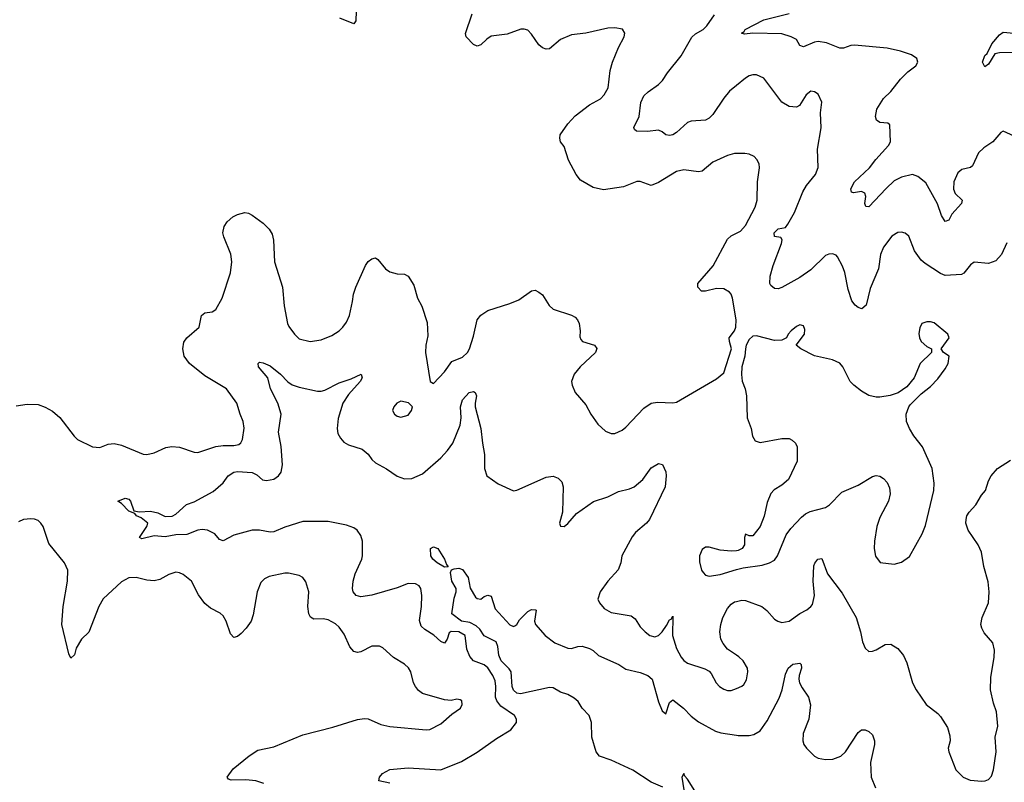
# Model space of a CAD drawing. Header units: inches. Extents: x 2220522 to 2384314, y 721474 to 893490.
# Tile 187 of 256: x 2276049 to 2281476, y 854921 to 859124. Entities that reach past the tile are written whole.
import ezdxf

# ---------------------------------------------------------------- set-up
doc = ezdxf.new("R2010")
doc.units = ezdxf.units.IN
doc.header["$MEASUREMENT"] = 0
doc.layers.add('C2875', color=7, linetype='Continuous')
doc.layers.add('C2885', color=7, linetype='Continuous')

msp = doc.modelspace()

# ---------------------------------------------------------------- linework, layer by layer
at = {"layer": 'C2875', "color": 5}
for points, elevation in [([(2277903.1, 859170), (2277902, 859118), (2277890, 859100.9), (2277812.9, 859132.9)], 280), ([(2280000, 858386), (2279990, 858386), (2279950, 858374.7), (2279870, 858338.7), (2279810, 858289.6), (2279790, 858284.7), (2279710, 858295.4), (2279670, 858287.3), (2279570, 858225.7), (2279530, 858209.8), (2279470, 858232.3), (2279450, 858232.9), (2279376.8, 858203.2), (2279266.6, 858186.6), (2279210, 858198.8), (2279139.8, 858239.8), (2279115.7, 858270), (2279073.3, 858350), (2279050, 858424), (2279029.5, 858450), (2279025.6, 858470), (2279027.8, 858490), (2279069.7, 858550), (2279110, 858593.4), (2279190, 858654.4), (2279250, 858688.2), (2279271.5, 858710), (2279291.8, 858748.2), (2279304.4, 858844.4), (2279316.9, 858890), (2279349.7, 858970.3), (2279380.9, 859030), (2279385.2, 859050), (2279372.1, 859072.1), (2279330, 859079.5), (2279290, 859077.6), (2279170.2, 859049.8), (2279090, 859040.3), (2279030, 859013.8), (2278970, 858962.6), (2278950, 858961), (2278930, 858968.6), (2278910, 858986), (2278870, 859044.7), (2278850, 859065.1), (2278830, 859072.1), (2278810.9, 859070.9), (2278735.7, 859044.3), (2278647.5, 859032.5), (2278623, 859017), (2278590, 858985.4), (2278570, 858978.3), (2278550, 858987.3), (2278509.1, 859029.1), (2278506.9, 859046.9), (2278543.8, 859156.2)], 280), ([(2280000, 858760.7), (2279962, 858730), (2279930, 858691.6), (2279870, 858601.6), (2279850, 858580.5), (2279830, 858569.7), (2279750, 858564), (2279730, 858556.3), (2279670, 858502), (2279650, 858489.7), (2279630, 858486), (2279610, 858489.6), (2279590, 858506), (2279570, 858514), (2279510, 858508), (2279449.7, 858509.7), (2279438, 858518), (2279434, 858530), (2279463.5, 858590), (2279473.3, 858666.7), (2279490, 858704.9), (2279513.1, 858726.9), (2279570, 858766.7), (2279591.5, 858788.5), (2279619.1, 858830), (2279695, 858925), (2279753, 859027), (2279774, 859046), (2279815.6, 859070), (2279836.3, 859090), (2279878, 859150)], 260), ([(2276030, 856996.4), (2276090, 857005.2), (2276150, 857004), (2276190, 856989.1), (2276230, 856965.8), (2276270.7, 856930.7), (2276348.3, 856828.3), (2276367.4, 856810), (2276450, 856769.1), (2276490, 856765.7), (2276536, 856784), (2276570, 856788.9), (2276610, 856778.9), (2276730, 856730.3), (2276750, 856727.9), (2276790, 856736.9), (2276854.3, 856765.7), (2276888, 856772), (2276930, 856768.8), (2277010, 856739.6), (2277030, 856738.3), (2277130, 856771.8), (2277170, 856778), (2277230, 856776.4), (2277256.9, 856783.1), (2277268, 856792), (2277276.9, 856810), (2277287, 856873), (2277281, 856910), (2277263.5, 856950), (2277245.7, 857010), (2277188.2, 857090), (2277070, 857162), (2276984.8, 857230), (2276954.6, 857270), (2276947.4, 857310), (2276954.2, 857345.8), (2276969.9, 857370.1), (2277038.4, 857430), (2277050, 857494), (2277070, 857508.4), (2277110, 857514), (2277130, 857526), (2277164, 857590), (2277210.7, 857729.3), (2277218.8, 857790), (2277212.4, 857832.4), (2277173.2, 857926.8), (2277169.3, 857950), (2277175.5, 857984.5), (2277192.3, 858010), (2277223.5, 858036.5), (2277250, 858050.5), (2277290, 858061.6), (2277310, 858057.1), (2277330, 858046), (2277390, 858003), (2277424, 857970), (2277440.9, 857940.9), (2277448.4, 857908.4), (2277453.1, 857790), (2277498.2, 857650), (2277507.2, 857547.2), (2277524.9, 857450), (2277532.1, 857432.1), (2277563, 857390), (2277590, 857365.5), (2277650, 857350.4), (2277710, 857359.5), (2277770, 857382.6), (2277810, 857408.8), (2277830, 857428.7), (2277850, 857457.1), (2277866.5, 857493.5), (2277883.8, 857570), (2277888.3, 857611.7), (2277901.2, 857650), (2277955.4, 857770), (2277970, 857790.4), (2277990, 857806), (2278010, 857810.5), (2278023.1, 857803.1), (2278066, 857750), (2278090, 857734), (2278130, 857722.4), (2278170, 857720.7), (2278190, 857710.8), (2278221.1, 857661.1), (2278242.4, 857590), (2278265.7, 857545.7), (2278295.3, 857455.3), (2278298.8, 857381.2), (2278287.7, 857330), (2278285.5, 857290), (2278312, 857130), (2278330, 857118), (2278390, 857183), (2278430, 857240.4), (2278490, 857263.6), (2278516.8, 857290), (2278527.7, 857310), (2278550, 857379.1), (2278571.2, 857468.8), (2278590, 857494.9), (2278630, 857520.7), (2278750, 857559), (2278799.6, 857580.4), (2278870, 857630.4), (2278890, 857633), (2278910, 857623), (2278930, 857607.7), (2278967.8, 857547.8), (2278989, 857529), (2279090, 857496.3), (2279110, 857484), (2279124, 857470), (2279133.4, 857450), (2279138, 857410), (2279136.3, 857376.3), (2279141.6, 857361.6), (2279151.3, 857350), (2279218, 857330), (2279230, 857312), (2279222.8, 857290), (2279138, 857210), (2279105.5, 857170), (2279090.6, 857130), (2279093.4, 857110), (2279110.7, 857070), (2279170, 857000.7), (2279197.6, 856950), (2279235.3, 856895.3), (2279277.1, 856857.1), (2279310, 856844.2), (2279330, 856843.1), (2279370, 856861.5), (2279390, 856877.7), (2279490, 856982.7), (2279529, 857011), (2279564.1, 857015.9), (2279650, 857011.8), (2279670, 857016), (2279890, 857144.4), (2279930, 857178), (2279973, 857310), (2279960.7, 857350), (2279959.8, 857370), (2279988.3, 857410), (2279996.7, 857430), (2279997.4, 857470), (2279978, 857590), (2279970, 857612), (2279961.5, 857621.5), (2279930, 857639.7), (2279890, 857642), (2279830, 857627.1), (2279807.4, 857627.4), (2279786.6, 857650), (2279787, 857670), (2279871.9, 857768.1), (2279950, 857913.7), (2279970, 857932.7), (2280000, 857947.9)], 280), ([(2278090, 854916), (2278029, 854930), (2278032, 854950), (2278049.5, 854970), (2278090, 854991.4), (2278190, 855001.6), (2278370, 854990.2), (2278484.9, 855035.1), (2278570, 855087.2), (2278677, 855163), (2278756, 855210), (2278787, 855250), (2278787.3, 855270), (2278776.9, 855290), (2278701.5, 855341.5), (2278678.1, 855370), (2278671, 855391), (2278673.5, 855450), (2278670, 855480.5), (2278657.6, 855510), (2278630, 855552), (2278610, 855569), (2278550, 855589.8), (2278530, 855613.7), (2278514, 855654), (2278504.9, 855730), (2278470, 855749.9), (2278427, 855753), (2278416, 855744), (2278404.6, 855710), (2278390, 855688), (2278370, 855697.4), (2278332.2, 855732.2), (2278282.7, 855762.7), (2278262.1, 855782.1), (2278252.9, 855812.9), (2278263.8, 855890), (2278266.4, 855950), (2278259.1, 855990), (2278250, 856003.6), (2278230, 856015.4), (2278190, 856016), (2278130, 855992.6), (2277990, 855952.4), (2277930, 855943.1), (2277902.9, 855950), (2277887.3, 855970), (2277884, 855990), (2277886.6, 856030), (2277897.3, 856070), (2277935.3, 856150), (2277939.2, 856170), (2277939.3, 856250), (2277930, 856280.7), (2277909.7, 856310), (2277890, 856324.1), (2277850, 856339), (2277750, 856357.7), (2277610, 856358.9), (2277510, 856327.9), (2277450, 856301.6), (2277430, 856298.8), (2277370, 856311.1), (2277330, 856309.8), (2277230, 856283.6), (2277170, 856252.3), (2277150, 856259), (2277124, 856290), (2277084, 856310), (2277055.1, 856315.1), (2277030, 856310.8), (2276970, 856287.3), (2276910, 856285), (2276850, 856274.5), (2276790, 856279.8), (2276722.3, 856262.3), (2276709.7, 856270), (2276748.7, 856330), (2276755.4, 856350), (2276718.6, 856378.6), (2276693.2, 856390), (2276683.3, 856403.3), (2276650, 856416.2), (2276610, 856457.2), (2276589.7, 856470), (2276630, 856486.7), (2276650, 856482), (2276659, 856470), (2276677.3, 856417.3), (2276710, 856411.2), (2276770, 856415.6), (2276810, 856407), (2276850, 856386.3), (2276890, 856386.9), (2276910, 856398.7), (2276968.1, 856451.9), (2277010, 856467), (2277115.6, 856524.4), (2277170, 856571), (2277198.6, 856610), (2277229.7, 856630.3), (2277250, 856633.7), (2277330, 856628.8), (2277355.8, 856615.8), (2277387.8, 856587.8), (2277410, 856584.2), (2277449, 856591), (2277475.4, 856610), (2277489.8, 856630.2), (2277497.8, 856670), (2277490.9, 856770.9), (2277475.1, 856850), (2277490.9, 856950), (2277471.9, 857010), (2277430.8, 857090), (2277416, 857150), (2277364.5, 857210), (2277364, 857230), (2277370, 857236), (2277390, 857233.4), (2277430, 857215.9), (2277486.9, 857170), (2277527.4, 857127.4), (2277550, 857112), (2277590, 857098.8), (2277690, 857077.4), (2277710, 857076.5), (2277730, 857081.7), (2277810, 857123.1), (2277876.1, 857143.9), (2277930.5, 857170.5), (2277935.8, 857150), (2277926.4, 857130), (2277861, 857059.1), (2277830.2, 857010), (2277805.1, 856925.1), (2277798, 856870), (2277803, 856843), (2277816.9, 856816.9), (2277835.9, 856795.9), (2277861.8, 856781.8), (2277937.2, 856757.2), (2277968.9, 856730), (2277990, 856699.5), (2278010, 856680.8), (2278070, 856649.1), (2278130, 856609), (2278170, 856594), (2278210, 856596.1), (2278270, 856622), (2278370, 856709.1), (2278406.8, 856750), (2278436.8, 856790), (2278476.5, 856890), (2278482.9, 856930), (2278478.2, 856990), (2278490, 857028.4), (2278526.3, 857070), (2278550, 857075.3), (2278559.1, 857070), (2278566.7, 857050), (2278558.9, 857010), (2278559.6, 856990), (2278591.3, 856870), (2278599.6, 856790), (2278611.7, 856728.3), (2278611.8, 856650), (2278624.4, 856610), (2278685.5, 856565.5), (2278770, 856527.7), (2278790, 856530.4), (2278950, 856603.1), (2278990, 856608.2), (2279017.2, 856597.2), (2279036.5, 856576.5), (2279044.4, 856550), (2279040.7, 856410), (2279024, 856350), (2279030, 856332), (2279050, 856331.3), (2279070, 856346.8), (2279118, 856402), (2279211.9, 856468.1), (2279290, 856494.9), (2279350, 856523.1), (2279410, 856538), (2279435.1, 856550), (2279482.9, 856590), (2279530, 856654), (2279570, 856678.8), (2279593, 856673), (2279610, 856632), (2279613, 856610), (2279607.7, 856550), (2279520.7, 856370), (2279504, 856350), (2279442.7, 856297.3), (2279425.5, 856274.5), (2279368.4, 856170), (2279361.6, 856130), (2279347.2, 856092.8), (2279290, 856029.6), (2279248.9, 855970), (2279236.4, 855930), (2279244.4, 855910), (2279270, 855879.3), (2279310, 855857.6), (2279418.9, 855838.9), (2279441.6, 855821.6), (2279470, 855778.4), (2279495.8, 855750), (2279521.6, 855730), (2279550, 855722.2), (2279570, 855730.2), (2279590.4, 855749.6), (2279615, 855785), (2279630, 855817.1), (2279639.7, 855820.3), (2279650, 855836), (2279647.2, 855730), (2279670, 855658.7), (2279694.9, 855610), (2279710, 855591.7), (2279730, 855577.7), (2279826.1, 855546.1), (2279850, 855533.4), (2279861.1, 855521.1), (2279887.4, 855470), (2279906.4, 855450), (2279930, 855433.7), (2279950, 855427.2), (2279970, 855427), (2280000, 855438.8)], 260), ([(2277395.2, 854915.2), (2277350, 854929.7), (2277295.5, 854935.5), (2277213.8, 854933.8), (2277199, 854939), (2277192.7, 854950), (2277225.2, 854994.8), (2277313.5, 855066.5), (2277361.4, 855098.6), (2277450, 855117.6), (2277610, 855182.3), (2277775.8, 855224.2), (2277910, 855267), (2277950, 855272.4), (2277970.4, 855270.4), (2278040.3, 855240.3), (2278088.8, 855228.8), (2278290, 855210.4), (2278310, 855212.2), (2278370, 855243.1), (2278430, 855297.3), (2278479, 855330), (2278488, 855350), (2278486, 855370), (2278476.4, 855376.4), (2278459, 855379), (2278427.1, 855372.9), (2278390, 855375.6), (2278270, 855411.5), (2278247.6, 855427.6), (2278229.8, 855449.8), (2278219.7, 855470), (2278205.6, 855530), (2278192.2, 855552.2), (2278170, 855571.6), (2278110, 855609.5), (2278050, 855662), (2278031.3, 855671.3), (2277990, 855671.5), (2277930, 855641.1), (2277910, 855636.9), (2277890, 855642), (2277868.2, 855668.2), (2277837.2, 855737.2), (2277810, 855775.6), (2277790, 855794.7), (2277750, 855817.4), (2277722.3, 855822.3), (2277670, 855820.5), (2277651, 855831), (2277642.3, 855850), (2277636.4, 855890), (2277642, 855970), (2277626.5, 856026.5), (2277610, 856049.3), (2277590, 856060.7), (2277530, 856073.6), (2277510, 856073.3), (2277424.8, 856055.2), (2277398.3, 856041.7), (2277378.3, 856021.7), (2277357, 855970), (2277335.5, 855844.5), (2277325.2, 855810), (2277297.4, 855770), (2277270, 855740.5), (2277250, 855724.7), (2277230, 855719.6), (2277210, 855739.3), (2277187.3, 855810), (2277170, 855838.7), (2277153.7, 855853.7), (2277101.4, 855881.4), (2277070, 855906), (2277035, 855955), (2276995.1, 856030), (2276950, 856066.3), (2276930, 856075.8), (2276910, 856078.9), (2276870, 856066.2), (2276821.1, 856038.9), (2276790, 856032.1), (2276750, 856035.9), (2276690, 856050.7), (2276650, 856048.9), (2276610, 856025.3), (2276508.5, 855931.5), (2276484.6, 855890), (2276430, 855749.3), (2276390, 855709.6), (2276359.9, 855660.1), (2276350, 855624), (2276330, 855606), (2276319.5, 855630), (2276281.3, 855790), (2276289, 855890), (2276313, 856030), (2276314.6, 856090), (2276295.3, 856130), (2276210, 856237.7), (2276178.4, 856330), (2276165.7, 856350), (2276150, 856363.1), (2276130, 856371.7), (2276110, 856373.8), (2276070, 856368.7), (2276042.8, 856357.2)], 280), ([(2280000, 856197.6), (2279970, 856195.1), (2279910, 856199.7), (2279850, 856216.9), (2279830, 856217.6), (2279810, 856204.5), (2279796, 856170), (2279795.3, 856135.3), (2279808, 856090), (2279816.7, 856076.7), (2279830, 856062.8), (2279850, 856056.3), (2279910, 856067.1), (2280000, 856093.1)], 280), ([(2279593.8, 854893.8), (2279530, 854921.5), (2279428.4, 854988.4), (2279310, 855043.9), (2279245.6, 855065.6), (2279226.4, 855090), (2279202.6, 855170), (2279200.4, 855250), (2279187.3, 855290), (2279149, 855329), (2279126.4, 855366.4), (2279104.7, 855384.7), (2279070, 855405.6), (2279030, 855418.5), (2278990, 855441.1), (2278970, 855444.5), (2278810, 855409.4), (2278790, 855412.9), (2278770, 855428.2), (2278762.9, 855450), (2278757.8, 855530), (2278747.1, 855547.1), (2278703.4, 855590), (2278690, 855622), (2278684.7, 855670), (2278675.2, 855695.2), (2278610, 855727.9), (2278585.1, 855765.1), (2278564.3, 855784.3), (2278530, 855801.6), (2278483.6, 855810), (2278430.9, 855850), (2278443.5, 855936.5), (2278455.3, 855970), (2278455.3, 855990), (2278430, 856029), (2278422.9, 856077.1), (2278428.4, 856091.6), (2278443.1, 856096.9), (2278470, 856101), (2278490, 856094.8), (2278521.3, 856050), (2278531.7, 855991.7), (2278561.1, 855941.1), (2278570, 855933.4), (2278590, 855930.4), (2278610, 855946), (2278630, 855953), (2278647.7, 855947.7), (2278670, 855877.3), (2278750, 855788.2), (2278770, 855779.3), (2278777.4, 855782.6), (2278790, 855790.8), (2278804.2, 855815.8), (2278850, 855862), (2278870, 855873), (2278892.5, 855872.5), (2278896, 855870), (2278886, 855810), (2278893, 855790), (2278946, 855730), (2278998, 855690), (2279070, 855660.7), (2279090, 855658.8), (2279126, 855670), (2279149.4, 855670.6), (2279190, 855658), (2279210, 855647.3), (2279239.3, 855619.3), (2279350.8, 855570), (2279390, 855544.9), (2279470, 855525.5), (2279510.7, 855510), (2279536, 855490), (2279570, 855364), (2279590, 855314.8), (2279610, 855298), (2279630, 855361), (2279650, 855375.5), (2279708.2, 855330), (2279750, 855285.3), (2279790, 855254.9), (2279883.7, 855203.7), (2279913.9, 855193.9), (2280000, 855180.1)], 240), ([(2280000, 855621.4), (2279950, 855654.3), (2279926.2, 855686.2), (2279914.6, 855710), (2279907.7, 855750), (2279914, 855790), (2279925.2, 855830), (2279950, 855878.9), (2279970, 855903.1), (2279990, 855916), (2280000, 855918.4)], 260), ([(2279798.9, 854830), (2279730, 854939.1), (2279715.2, 854955.2), (2279710, 854969.5), (2279699.6, 854950), (2279714.5, 854845.5)], 240)]:
    msp.add_lwpolyline(points, dxfattribs=dict(at, elevation=elevation))
for points, elevation in [([(2278150, 857020.9), (2278126.8, 857010), (2278110.8, 856990), (2278104, 856970), (2278114.8, 856950), (2278130, 856939.1), (2278150, 856933.4), (2278190, 856944.9), (2278209.2, 856970), (2278214, 856990), (2278192.3, 857012.3)], 280), ([(2278390, 856107), (2278349.5, 856130), (2278326.6, 856150), (2278314.5, 856170), (2278314, 856210), (2278330, 856218), (2278353, 856210), (2278390.7, 856150), (2278400.7, 856120.7), (2278410, 856108.7)], 240)]:
    msp.add_lwpolyline(points, close=True, dxfattribs=dict(at, elevation=elevation))
at = {"layer": 'C2885', "color": 5}
for points, elevation in [([(2281530, 858482.4), (2281470, 858509.4), (2281458, 858502), (2281412.7, 858450), (2281362.8, 858417.2), (2281334, 858390), (2281301.1, 858318.9), (2281290, 858309.7), (2281241.8, 858298.2), (2281219.9, 858280.1), (2281199, 858230), (2281196, 858190), (2281206.4, 858166.4), (2281244.4, 858130), (2281240.4, 858110), (2281187.8, 858052.2), (2281170, 858019.3), (2281150, 858012), (2281130, 858044.5), (2281108.1, 858108.1), (2281044, 858224), (2281000.4, 858260.4), (2280970, 858269.7), (2280910, 858255.8), (2280870, 858234.8), (2280825.8, 858194.2), (2280730, 858092.3), (2280713.6, 858093.6), (2280707.8, 858110), (2280713.6, 858150), (2280707.6, 858167.6), (2280690, 858176.9), (2280646, 858170), (2280634, 858174), (2280630, 858191), (2280649.7, 858230), (2280733, 858307), (2280767.4, 858352.6), (2280838.7, 858430), (2280849.4, 858450), (2280844.5, 858544.5), (2280834.2, 858554.1), (2280790, 858557.6), (2280772.3, 858570), (2280766.3, 858590), (2280773, 858630), (2280811.3, 858690), (2280851.4, 858728.6), (2280903.3, 858796.7), (2280944, 858836), (2280989.5, 858870), (2280999.6, 858890), (2280994, 858910), (2280965.2, 858930), (2280903.7, 858950), (2280830, 858966.6), (2280650, 858984.2), (2280630, 858981.5), (2280590, 858966.6), (2280570, 858966.6), (2280496.4, 858996.4), (2280450, 859004.2), (2280430, 859000.2), (2280370, 858974.8), (2280350, 858982), (2280330, 859015.1), (2280301.2, 859030), (2280250, 859046.4), (2280090, 859049.8), (2280044.7, 859044.7), (2280027, 859050), (2280042, 859058), (2280047.6, 859070), (2280150, 859122.9), (2280290, 859157.7)], 240), ([(2281550, 858942.2), (2281450, 858941.1), (2281424.4, 858935.6), (2281390, 858879.3), (2281370, 858864), (2281356, 858890), (2281370, 858926.8), (2281382.6, 858937.4), (2281407.1, 858990), (2281450, 859041.1), (2281470, 859054.3), (2281529.7, 859050.3)], 220), ([(2281490, 857893.2), (2281461.1, 857830), (2281430, 857794.7), (2281390, 857779.6), (2281310, 857786.6), (2281290, 857772.3), (2281253.4, 857726.6), (2281240.9, 857719.1), (2281150, 857714), (2281125, 857725), (2281039.7, 857779.7), (2281018.1, 857798.1), (2280980.9, 857850), (2280949.6, 857930), (2280930, 857947.6), (2280910, 857953), (2280889.2, 857950.8), (2280857.1, 857930), (2280810.2, 857869.8), (2280794, 857830), (2280782.3, 857750), (2280736.7, 857643.3), (2280715.3, 857550), (2280690.2, 857529.8), (2280670, 857536.9), (2280654, 857550), (2280635.1, 857575.1), (2280616.1, 857636.1), (2280597.7, 857730), (2280584.9, 857764.9), (2280557.2, 857817.2), (2280550, 857826), (2280530, 857834), (2280510, 857832.4), (2280490, 857824), (2280410, 857746), (2280350, 857702.8), (2280250, 857647.8), (2280230, 857640.5), (2280210, 857642.4), (2280190, 857659.5), (2280184.8, 857670), (2280185.5, 857710), (2280201.6, 857770), (2280248.5, 857890), (2280251, 857911), (2280243.7, 857923.7), (2280209.8, 857929.8), (2280208.5, 857950), (2280230, 857970.3), (2280270, 857978.8), (2280283.5, 857996.5), (2280319.3, 858060.7), (2280365.4, 858174.6), (2280386.9, 858210), (2280435.1, 858270), (2280449.8, 858310), (2280447, 858410), (2280467.3, 858527.3), (2280463, 858610), (2280471.3, 858670), (2280450, 858713.2), (2280430, 858726), (2280410, 858729.2), (2280384.9, 858710), (2280346.8, 858650), (2280330, 858641.6), (2280290, 858644.7), (2280249.8, 858669.8), (2280150, 858800.9), (2280110, 858820.5), (2280090, 858818.9), (2280070, 858813.5), (2280050, 858801.1), (2280000, 858760.7)], 260), ([(2280000, 857947.9), (2280021.3, 857958.7), (2280050, 857990.4), (2280103.5, 858090), (2280113.5, 858130), (2280115.1, 858230), (2280127.5, 858307.5), (2280124.5, 858330), (2280113.1, 858353.1), (2280097.2, 858370), (2280070, 858382.9), (2280046.2, 858386.2), (2280000, 858386)], 280), ([(2280000, 856093.1), (2280036.3, 856103.7), (2280142.5, 856117.5), (2280181.2, 856130), (2280210, 856146), (2280225.6, 856170), (2280274.5, 856285.5), (2280299.4, 856320.6), (2280357.6, 856382.4), (2280380, 856400), (2280407.1, 856412.9), (2280490, 856435.8), (2280513.3, 856450), (2280580.3, 856519.7), (2280670, 856558.7), (2280750, 856606), (2280770, 856612.7), (2280790, 856608), (2280810, 856595.5), (2280830, 856573.4), (2280843.1, 856543.1), (2280847, 856510), (2280837.6, 856470), (2280790, 856381.2), (2280773.7, 856330), (2280760.3, 856250), (2280758.4, 856210), (2280766.7, 856166.7), (2280793, 856133), (2280870, 856122.4), (2280910, 856133.4), (2280953.8, 856166.2), (2281023, 856290), (2281042.9, 856337.1), (2281087.3, 856530), (2281089.8, 856570), (2281078.9, 856650), (2281025.1, 856770), (2280977.6, 856830), (2280953, 856870), (2280938, 856910), (2280936.2, 856950), (2280949.6, 856990.4), (2280958, 857002), (2281017.6, 857062.4), (2281070, 857102), (2281110, 857144.9), (2281150, 857198.8), (2281167, 857230), (2281173.2, 857270), (2281142, 857290), (2281128, 857310), (2281172.7, 857370), (2281165.2, 857390), (2281090, 857452.7), (2281070, 857459.3), (2281050, 857459), (2281022, 857450), (2281010, 857426), (2281005.5, 857394.5), (2281008.2, 857370), (2281017.3, 857350), (2281050, 857323), (2281076, 857310), (2281074.8, 857290), (2281013, 857230), (2280978.8, 857150), (2280939.9, 857100.1), (2280892.2, 857067.8), (2280847.1, 857052.9), (2280790, 857043), (2280770, 857043), (2280730, 857053.6), (2280690, 857076.2), (2280646.6, 857110), (2280627.3, 857130), (2280587, 857210), (2280570, 857231.5), (2280528.7, 857250), (2280430, 857271.3), (2280355.1, 857310), (2280329.3, 857330), (2280375.6, 857390), (2280376.9, 857416.9), (2280370, 857437.2), (2280350, 857442.7), (2280330, 857432.3), (2280302, 857410), (2280284.9, 857390), (2280276, 857370), (2280250, 857357), (2280210, 857356.3), (2280110, 857382), (2280090, 857379.3), (2280070, 857361.5), (2280054, 857330), (2280049.5, 857310), (2280045.3, 857270), (2280029.4, 857210), (2280028, 857168), (2280031.7, 857131.7), (2280047.4, 857090), (2280055.2, 857050), (2280059.3, 856930), (2280080.7, 856870), (2280088.3, 856828.3), (2280103.1, 856803.1), (2280130, 856793), (2280250, 856816.5), (2280290, 856815.3), (2280307.5, 856807.5), (2280326, 856790), (2280334, 856770), (2280334, 856690), (2280286, 856590), (2280250, 856558), (2280207.4, 856532.6), (2280190, 856512.7), (2280170, 856464), (2280152.1, 856387.9), (2280130.6, 856330), (2280090, 856279), (2280070, 856279), (2280050, 856288), (2280044, 856270), (2280044.9, 856230), (2280030.8, 856210), (2280010, 856198.4), (2280000, 856197.6)], 280), ([(2280000, 855918.4), (2280030, 855925.7), (2280050, 855923.2), (2280140.4, 855890), (2280167.3, 855867.3), (2280210, 855820.2), (2280228.8, 855808.8), (2280250, 855802.3), (2280290, 855809.3), (2280350, 855851.2), (2280388.2, 855871.8), (2280410.7, 855889.3), (2280418.4, 855901.6), (2280430.9, 855950), (2280423.1, 856030), (2280426.8, 856113.2), (2280431.4, 856128.6), (2280449.4, 856150), (2280470, 856154), (2280502.3, 856070), (2280582.9, 855962.9), (2280659.1, 855830), (2280684.4, 855750), (2280695.3, 855695.3), (2280710, 855661), (2280730, 855642.8), (2280750, 855644), (2280770, 855650.8), (2280819.6, 855680.4), (2280850, 855682.4), (2280890, 855658.4), (2280920.5, 855620.5), (2280939.9, 855579.9), (2280970.4, 855470), (2280990, 855430.7), (2281046, 855350), (2281110, 855300.5), (2281124.2, 855284.2), (2281162.8, 855222.8), (2281176.7, 855176.7), (2281177.1, 855150), (2281167.7, 855110), (2281170.5, 855090), (2281209.2, 854989.2), (2281249.4, 854949.4), (2281287.9, 854932.1), (2281353.1, 854926.9), (2281371.3, 854928.7), (2281390, 854937.3), (2281405.6, 854954.4), (2281417, 854990), (2281432.3, 855090), (2281426, 855170), (2281440.9, 855230), (2281433.3, 855310), (2281416.6, 855356.6), (2281400.5, 855430), (2281401.7, 855498.3), (2281420.5, 855610), (2281423.1, 855650), (2281412.6, 855690), (2281364.7, 855744.7), (2281351.9, 855770), (2281347.8, 855790), (2281353.5, 855830), (2281388.7, 855910), (2281392.9, 855970), (2281386.7, 856026.7), (2281363, 856110), (2281351.6, 856190), (2281331.8, 856230), (2281277.6, 856310), (2281264.2, 856350), (2281265.6, 856370), (2281269.6, 856390), (2281283, 856410), (2281319.6, 856450), (2281350, 856502.8), (2281373.2, 856530), (2281390, 856582), (2281404, 856610), (2281439, 856650), (2281510, 856696.3)], 260), ([(2280000, 855438.8), (2280029.6, 855450.4), (2280039.7, 855460.3), (2280054.9, 855485.1), (2280063.1, 855530), (2280060.4, 855550), (2280037.7, 855590), (2280012.9, 855612.9), (2280000, 855621.4)], 260), ([(2280000, 855180.1), (2280010, 855178.5), (2280070, 855178.7), (2280095.8, 855184.2), (2280130, 855204.4), (2280170, 855259.1), (2280236, 855384), (2280251.8, 855430), (2280270, 855518), (2280284.5, 855550), (2280310, 855572.7), (2280350, 855577.3), (2280356.3, 855570), (2280357.6, 855550), (2280344.9, 855510), (2280343.1, 855490), (2280347.4, 855470), (2280361.3, 855441.3), (2280396.5, 855390), (2280407.9, 855347.9), (2280398.9, 855270), (2280367.6, 855190), (2280365.2, 855150), (2280371.4, 855130), (2280385.2, 855110), (2280430, 855065.2), (2280450, 855054.9), (2280490, 855046), (2280530.7, 855049.3), (2280574.6, 855065.4), (2280601.3, 855090), (2280670, 855194.9), (2280690, 855210.4), (2280710, 855210.4), (2280730, 855200.5), (2280750, 855182), (2280760.3, 855150), (2280760.3, 855130), (2280738.3, 855030), (2280742, 854950), (2280765.5, 854890)], 240)]:
    msp.add_lwpolyline(points, dxfattribs=dict(at, elevation=elevation))

doc.saveas('drawing.dxf')
